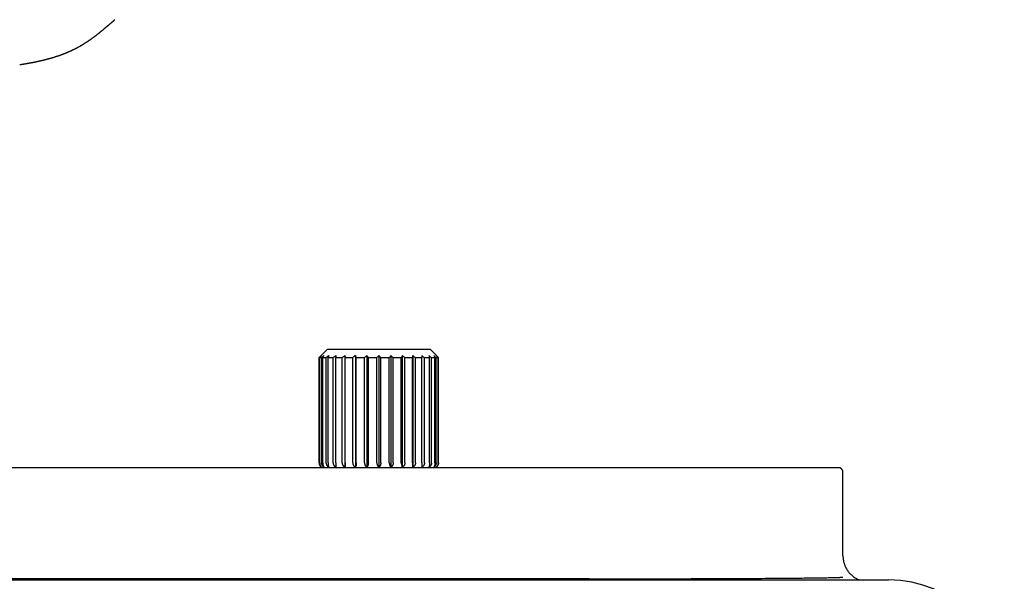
# Model space of a CAD drawing. Header units: millimetres. Extents: x 8 to 947, y 12 to 569.
# Tile 12 of 25: x 498 to 671, y 361 to 460. Entities that reach past the tile are written whole.
import ezdxf

# ---------------------------------------------------------------- set-up
doc = ezdxf.new("R2010")
doc.units = ezdxf.units.MM

msp = doc.modelspace()

# ---------------------------------------------------------------- linework, layer by layer
at = {"color": 7, "linetype": 'Continuous', "lineweight": 30}
for p, q in [((514.4, 459.54), (514.39, 459.54)), ((552.1, 402.06), (550.6, 400.56)), ((552.1, 402.06), (570.06, 402.06)), ((555.13, 400.91), (555.13, 381.3)), ((556.96, 400.91), (556.96, 381.3)), ((558.97, 400.91), (558.97, 381.3)), ((561.08, 400.91), (561.08, 381.3)), ((563.19, 400.91), (563.19, 381.3)), ((565.2, 400.91), (565.2, 381.3)), ((567.03, 400.91), (567.03, 381.3)), ((571.56, 400.56), (570.06, 402.06)), ((550.6, 400.56), (550.6, 382.06)), ((550.6, 400.56), (550.63, 400.56)), ((550.63, 382.06), (550.63, 400.56)), ((550.7, 400.56), (551.01, 400.56)), ((550.7, 382.06), (550.7, 400.56)), ((551.01, 382.06), (551.01, 400.56)), ((551.23, 400.56), (551.84, 400.56)), ((551.23, 382.06), (551.23, 400.56)), ((551.84, 382.05), (551.84, 400.56)), ((552.18, 400.56), (553.07, 400.56)), ((552.18, 382.06), (552.18, 400.56)), ((553.07, 382.06), (553.07, 400.56)), ((553.53, 400.56), (554.65, 400.56)), ((553.53, 382.06), (553.53, 400.56)), ((554.65, 382.06), (554.65, 400.56)), ((555.2, 400.56), (556.51, 400.56)), ((555.2, 382.06), (555.2, 400.56)), ((556.51, 382.06), (556.51, 400.56)), ((557.13, 400.56), (558.57, 400.56)), ((557.13, 382.06), (557.13, 400.56)), ((558.57, 382.06), (558.57, 400.56)), ((559.24, 382.06), (559.24, 400.56)), ((559.24, 400.56), (560.74, 400.56)), ((560.74, 382.06), (560.74, 400.56)), ((561.42, 382.06), (561.42, 400.56)), ((561.42, 400.56), (562.92, 400.56)), ((562.92, 382.06), (562.92, 400.56)), ((563.59, 400.56), (565.02, 400.56)), ((563.59, 382.06), (563.59, 400.56)), ((565.02, 382.06), (565.02, 400.56)), ((565.65, 400.56), (566.96, 400.56)), ((565.65, 382.06), (565.65, 400.56)), ((566.96, 382.06), (566.96, 400.56)), ((567.51, 400.56), (568.63, 400.56)), ((567.51, 382.06), (567.51, 400.56)), ((568.63, 382.06), (568.63, 400.56)), ((569.09, 400.56), (569.98, 400.56)), ((569.09, 382.06), (569.09, 400.56)), ((569.98, 382.06), (569.98, 400.56)), ((570.32, 400.56), (570.93, 400.56)), ((570.32, 382.05), (570.32, 400.56)), ((570.93, 382.06), (570.93, 400.56)), ((571.15, 400.56), (571.46, 400.56)), ((571.15, 382.06), (571.15, 400.56)), ((571.46, 382.06), (571.46, 400.56)), ((571.53, 400.56), (571.56, 400.56)), ((571.53, 382.06), (571.53, 400.56)), ((571.56, 382.06), (571.56, 400.56)), ((329.3, 381.24), (641.7, 381.24)), ((642.5, 365.74), (642.5, 380.44)), ((320.5, 361.54), (650.5, 361.54)), ((597.97, 361.74), (373.03, 361.74))]:
    msp.add_line(p, q, dxfattribs=at)
at = {"color": 7, "linetype": 'Continuous', "lineweight": 30, "flags": 128}
msp.add_lwpolyline([(514.75, 459.87), (514.75, 459.87), (514.73, 459.84)], dxfattribs=at)
at = {"color": 7, "linetype": 'Continuous', "lineweight": 30}
for centre, radius, start, end in [((551.6, 382.06), 1, 180, 235.7592), ((570.56, 382.06), 1, 304.3411, 0), ((650.5, 341.24), 20.3, 0, 90)]:
    msp.add_arc(centre, radius, start, end, dxfattribs=at)
for points, knots in [([(498.08, 451.99), (498.09, 451.99), (498.12, 451.99), (498.16, 452), (498.2, 452.01), (498.24, 452.01), (498.26, 452.02), (498.29, 452.02), (498.32, 452.02), (498.35, 452.03), (498.39, 452.03), (498.43, 452.04), (498.48, 452.05), (498.52, 452.06), (498.57, 452.06), (498.62, 452.07), (498.65, 452.08), (498.68, 452.08), (498.71, 452.09), (498.74, 452.09), (498.78, 452.1), (498.82, 452.1), (498.86, 452.11), (498.91, 452.12), (498.96, 452.13), (499.01, 452.14), (499.05, 452.14), (499.08, 452.15), (499.11, 452.15), (499.14, 452.16), (499.18, 452.17), (499.22, 452.17), (499.27, 452.18), (499.32, 452.19), (499.37, 452.2), (499.41, 452.21), (499.45, 452.21), (499.47, 452.22), (499.49, 452.22), (499.51, 452.22), (499.54, 452.23), (499.56, 452.23), (499.6, 452.24), (499.64, 452.25), (499.68, 452.25), (499.71, 452.26), (499.75, 452.27), (499.8, 452.28), (499.85, 452.28), (499.89, 452.29), (499.93, 452.3), (499.97, 452.31), (500, 452.31), (500.05, 452.32), (500.1, 452.33), (500.14, 452.34), (500.2, 452.35), (500.26, 452.36), (500.32, 452.37), (500.37, 452.38), (500.4, 452.39), (500.45, 452.4), (500.5, 452.41), (500.55, 452.42), (500.6, 452.43), (500.66, 452.44), (500.71, 452.45), (500.76, 452.46), (500.81, 452.47), (500.84, 452.48), (500.87, 452.48), (500.89, 452.49), (500.91, 452.49), (500.93, 452.5), (500.94, 452.5), (500.97, 452.5), (501, 452.51), (501.04, 452.52), (501.08, 452.53), (501.13, 452.54), (501.18, 452.55), (501.24, 452.56), (501.28, 452.57), (501.32, 452.58), (501.36, 452.59), (501.39, 452.6), (501.43, 452.6), (501.47, 452.61), (501.55, 452.63), (501.65, 452.65), (501.76, 452.68), (501.84, 452.7), (501.9, 452.71), (501.95, 452.72), (502.01, 452.73), (502.06, 452.75), (502.11, 452.76), (502.16, 452.77), (502.2, 452.78), (502.23, 452.79), (502.27, 452.8), (502.31, 452.81), (502.34, 452.82), (502.38, 452.82), (502.4, 452.83), (502.42, 452.84), (502.44, 452.84), (502.45, 452.84), (502.48, 452.85), (502.51, 452.86), (502.56, 452.87), (502.61, 452.88), (502.67, 452.9), (502.72, 452.91), (502.77, 452.92), (502.82, 452.94), (502.86, 452.95), (502.9, 452.96), (502.94, 452.97), (502.97, 452.98), (503, 452.98), (503.02, 452.99), (503.06, 453), (503.11, 453.01), (503.19, 453.03), (503.26, 453.05), (503.31, 453.07), (503.35, 453.08), (503.4, 453.09), (503.44, 453.1), (503.48, 453.12), (503.51, 453.12), (503.54, 453.13), (503.56, 453.14), (503.58, 453.14), (503.61, 453.15), (503.64, 453.16), (503.68, 453.17), (503.72, 453.19), (503.77, 453.2), (503.81, 453.21), (503.86, 453.22), (503.92, 453.24), (503.98, 453.26), (504.04, 453.28), (504.09, 453.3), (504.12, 453.31), (504.15, 453.31), (504.16, 453.32), (504.18, 453.32), (504.2, 453.33), (504.23, 453.34), (504.27, 453.35), (504.31, 453.37), (504.35, 453.38), (504.39, 453.39), (504.43, 453.4), (504.47, 453.41), (504.51, 453.43), (504.57, 453.45), (504.63, 453.47), (504.7, 453.49), (504.76, 453.51), (504.83, 453.53), (504.89, 453.56), (504.97, 453.58), (505.05, 453.61), (505.13, 453.64), (505.22, 453.67), (505.3, 453.7), (505.36, 453.72), (505.4, 453.73), (505.43, 453.74), (505.45, 453.75), (505.47, 453.76), (505.5, 453.77), (505.52, 453.78), (505.56, 453.8), (505.61, 453.81), (505.68, 453.84), (505.75, 453.87), (505.83, 453.9), (505.9, 453.93), (505.97, 453.95), (506.03, 453.97), (506.08, 454), (506.14, 454.02), (506.19, 454.04), (506.25, 454.06), (506.31, 454.09), (506.38, 454.12), (506.45, 454.15), (506.53, 454.18), (506.62, 454.22), (506.71, 454.26), (506.79, 454.29), (506.85, 454.32), (506.89, 454.34), (506.92, 454.35), (506.94, 454.36), (506.96, 454.37), (506.98, 454.38), (507.01, 454.39), (507.05, 454.41), (507.1, 454.43), (507.17, 454.47), (507.25, 454.51), (507.36, 454.56), (507.45, 454.6), (507.52, 454.64), (507.58, 454.66), (507.63, 454.69), (507.68, 454.72), (507.73, 454.74), (507.77, 454.76), (507.79, 454.77), (507.82, 454.78), (507.83, 454.79), (507.85, 454.8), (507.87, 454.81), (507.9, 454.83), (507.94, 454.85), (508, 454.88), (508.05, 454.91), (508.12, 454.94), (508.2, 454.99), (508.29, 455.03), (508.36, 455.07), (508.43, 455.11), (508.48, 455.14), (508.54, 455.17), (508.59, 455.2), (508.64, 455.23), (508.69, 455.25), (508.73, 455.28), (508.77, 455.3), (508.79, 455.31), (508.81, 455.32), (508.83, 455.33), (508.86, 455.35), (508.89, 455.37), (508.94, 455.4), (508.99, 455.43), (509.05, 455.46), (509.11, 455.5), (509.17, 455.54), (509.23, 455.57), (509.3, 455.61), (509.38, 455.67), (509.48, 455.73), (509.58, 455.79), (509.68, 455.86), (509.77, 455.92), (509.84, 455.96), (509.89, 455.99), (509.92, 456.01), (509.95, 456.03), (509.97, 456.04), (509.99, 456.06), (510.01, 456.07), (510.04, 456.09), (510.08, 456.12), (510.13, 456.15), (510.2, 456.2), (510.28, 456.25), (510.38, 456.32), (510.49, 456.4), (510.6, 456.47), (510.71, 456.55), (510.81, 456.63), (510.91, 456.7), (510.99, 456.76), (511.06, 456.81), (511.12, 456.85), (511.17, 456.89), (511.21, 456.92), (511.24, 456.94), (511.26, 456.96), (511.29, 456.98), (511.33, 457.01), (511.37, 457.04), (511.42, 457.08), (511.48, 457.13), (511.55, 457.18), (511.64, 457.26), (511.74, 457.33), (511.82, 457.39), (511.89, 457.45), (511.94, 457.49), (512, 457.53), (512.05, 457.57), (512.09, 457.61), (512.13, 457.64), (512.17, 457.67), (512.23, 457.72), (512.29, 457.77), (512.37, 457.83), (512.44, 457.89), (512.51, 457.95), (512.59, 458.01), (512.66, 458.07), (512.72, 458.12), (512.78, 458.17), (512.84, 458.22), (512.89, 458.26), (512.93, 458.3), (512.97, 458.34), (513.02, 458.37), (513.06, 458.41), (513.11, 458.45), (513.14, 458.48), (513.18, 458.51), (513.21, 458.54), (513.24, 458.56), (513.26, 458.58), (513.29, 458.6), (513.31, 458.62), (513.34, 458.65), (513.38, 458.68), (513.42, 458.71), (513.46, 458.75), (513.51, 458.79), (513.56, 458.83), (513.62, 458.88), (513.66, 458.92), (513.71, 458.95), (513.74, 458.98), (513.77, 459.01), (513.8, 459.03), (513.83, 459.06), (513.87, 459.1), (513.92, 459.14), (513.98, 459.19), (514.04, 459.24), (514.1, 459.29), (514.15, 459.33), (514.19, 459.37), (514.23, 459.4), (514.27, 459.43), (514.3, 459.46), (514.34, 459.49), (514.37, 459.51), (514.39, 459.53), (514.39, 459.54)], [0, 0, 0, 0, 0.0022692, 0.0054669, 0.0082832, 0.0104217, 0.0120586, 0.0134086, 0.015081, 0.0171129, 0.0197018, 0.0224558, 0.0253714, 0.0284487, 0.0316566, 0.0344749, 0.0367183, 0.038387, 0.0399444, 0.0420118, 0.0445699, 0.0472802, 0.0500194, 0.0527873, 0.0560865, 0.0592573, 0.0618426, 0.0638168, 0.0652097, 0.0671493, 0.0696735, 0.0725323, 0.075296, 0.0787598, 0.0820477, 0.0851262, 0.0868479, 0.0883584, 0.0896577, 0.0907523, 0.0920895, 0.0939416, 0.0961595, 0.0986684, 0.1010522, 0.1032911, 0.1053851, 0.1087643, 0.1116913, 0.1143358, 0.1167604, 0.1189791, 0.1212562, 0.1240167, 0.1269949, 0.1298192, 0.1324878, 0.1372897, 0.1416629, 0.1437498, 0.1458933, 0.1484804, 0.1515295, 0.1549568, 0.1583412, 0.1616242, 0.1647433, 0.1677652, 0.1706826, 0.1732738, 0.1746827, 0.1759218, 0.1769913, 0.1778911, 0.1789107, 0.1803979, 0.1823532, 0.1847458, 0.1871455, 0.1894144, 0.1934904, 0.1970622, 0.199658, 0.2020356, 0.2042065, 0.2061849, 0.208409, 0.2110872, 0.214009, 0.221878, 0.2294631, 0.2331847, 0.2367955, 0.2401772, 0.2433417, 0.2464366, 0.2494714, 0.2527737, 0.2546346, 0.2566443, 0.2588027, 0.2611098, 0.2635478, 0.265683, 0.2672483, 0.268379, 0.2691496, 0.2700051, 0.271019, 0.2732239, 0.275934, 0.2791327, 0.2827032, 0.2866224, 0.2889694, 0.2914256, 0.293991, 0.2966563, 0.2990584, 0.300979, 0.3024651, 0.3037423, 0.3051364, 0.3089362, 0.3133965, 0.3184511, 0.3207919, 0.3232399, 0.3257953, 0.3284256, 0.330763, 0.332672, 0.3341981, 0.3353414, 0.3364806, 0.3380792, 0.3401188, 0.342523, 0.344944, 0.3473385, 0.3497068, 0.3520488, 0.3560839, 0.3600386, 0.3637358, 0.3667563, 0.3682995, 0.3695684, 0.3705632, 0.3714141, 0.3726823, 0.3744569, 0.376725, 0.379179, 0.3815351, 0.3837933, 0.3859538, 0.3880165, 0.3899814, 0.3938497, 0.3976533, 0.4014266, 0.4052557, 0.4086349, 0.4123406, 0.4165307, 0.421195, 0.4259585, 0.4311175, 0.4366719, 0.4392766, 0.4414846, 0.4432839, 0.4446745, 0.4456612, 0.4468056, 0.4484933, 0.450724, 0.4534967, 0.456428, 0.4617548, 0.4665105, 0.4703828, 0.473863, 0.4772264, 0.4804915, 0.4836494, 0.4866387, 0.4896211, 0.493021, 0.4970512, 0.5014352, 0.5060746, 0.5109694, 0.5161198, 0.5214372, 0.5240504, 0.526271, 0.528099, 0.5295343, 0.530577, 0.5314854, 0.5331279, 0.5354165, 0.5381422, 0.540844, 0.5471135, 0.5531595, 0.5594606, 0.5623251, 0.5652915, 0.5683599, 0.5715303, 0.5746633, 0.5764176, 0.5779113, 0.5791443, 0.5801165, 0.580862, 0.5818854, 0.5837018, 0.5861604, 0.5892607, 0.5925636, 0.5957013, 0.6013832, 0.6064262, 0.6104557, 0.613956, 0.6171441, 0.6203575, 0.6236, 0.6261684, 0.6287549, 0.6313544, 0.6335564, 0.6351012, 0.63587, 0.6369241, 0.6383547, 0.6404517, 0.6430416, 0.646125, 0.6496444, 0.6531342, 0.6564931, 0.6597208, 0.6628173, 0.6688788, 0.6743616, 0.6792643, 0.6860763, 0.692824, 0.6954579, 0.6980806, 0.7003433, 0.7019843, 0.7027981, 0.7037784, 0.7051845, 0.7070168, 0.7092758, 0.711962, 0.715076, 0.721183, 0.7270577, 0.7326946, 0.7398699, 0.7466153, 0.7529291, 0.7588098, 0.7634464, 0.7675857, 0.7711712, 0.7742016, 0.7766759, 0.7785932, 0.779756, 0.7813803, 0.7837083, 0.7863945, 0.7893205, 0.7924867, 0.7976873, 0.8033796, 0.8093587, 0.8156043, 0.8189827, 0.8224348, 0.8259608, 0.8292628, 0.831981, 0.834114, 0.8367217, 0.8402184, 0.8448456, 0.8497401, 0.8546219, 0.8594912, 0.8643354, 0.8692886, 0.873707, 0.8776046, 0.8813325, 0.8851205, 0.8879072, 0.8908085, 0.893973, 0.8975912, 0.9000985, 0.9027861, 0.9056335, 0.9080941, 0.909924, 0.9114189, 0.9129895, 0.9149583, 0.9173254, 0.9200663, 0.9229488, 0.9259158, 0.9298056, 0.9338321, 0.9379482, 0.9416272, 0.9447218, 0.9472485, 0.9496153, 0.951882, 0.9540754, 0.9575529, 0.961545, 0.9658651, 0.9703754, 0.9750056, 0.9794572, 0.9836338, 0.9872873, 0.9893994, 0.9920682, 0.9952605, 0.9983146, 1, 1, 1, 1]), ([(514.4, 459.54), (514.42, 459.56), (514.45, 459.58), (514.49, 459.61), (514.52, 459.64), (514.54, 459.66), (514.56, 459.68), (514.58, 459.7), (514.6, 459.72), (514.63, 459.74), (514.65, 459.77), (514.68, 459.79), (514.7, 459.82), (514.72, 459.83), (514.73, 459.84)], [0, 0, 0, 0, 0.144888, 0.264793, 0.359673, 0.429614, 0.477066, 0.52482, 0.5792, 0.641146, 0.71298, 0.796155, 0.891618, 1, 1, 1, 1]), ([(551.01, 400.91), (550.94, 400.85), (550.81, 400.73), (550.68, 400.61), (550.63, 400.56)], [0, 0, 0, 0, 0.559494, 1, 1, 1, 1]), ([(551.01, 400.91), (550.95, 400.85), (550.85, 400.73), (550.75, 400.61), (550.7, 400.56)], [0, 0, 0, 0, 0.559494, 1, 1, 1, 1]), ([(551.45, 400.91), (551.37, 400.85), (551.22, 400.73), (551.08, 400.61), (551.01, 400.56)], [0, 0, 0, 0, 0.559494, 1, 1, 1, 1]), ([(551.45, 400.91), (551.41, 400.85), (551.33, 400.73), (551.26, 400.61), (551.23, 400.56)], [0, 0, 0, 0, 0.559494, 1, 1, 1, 1]), ([(552.31, 400.91), (552.22, 400.85), (552.06, 400.73), (551.91, 400.61), (551.84, 400.56)], [0, 0, 0, 0, 0.559494, 1, 1, 1, 1]), ([(552.31, 400.91), (552.29, 400.85), (552.24, 400.73), (552.2, 400.61), (552.18, 400.56)], [0, 0, 0, 0, 0.559494, 1, 1, 1, 1]), ([(553.55, 400.91), (553.46, 400.85), (553.3, 400.73), (553.14, 400.61), (553.07, 400.56)], [0, 0, 0, 0, 0.559494, 1, 1, 1, 1]), ([(553.55, 400.91), (553.55, 400.85), (553.54, 400.73), (553.53, 400.61), (553.53, 400.56)], [0, 0, 0, 0, 0.559494, 1, 1, 1, 1]), ([(555.13, 400.91), (555.04, 400.85), (554.88, 400.73), (554.72, 400.61), (554.65, 400.56)], [0, 0, 0, 0, 0.5594943, 1, 1, 1, 1]), ([(555.13, 400.91), (555.14, 400.85), (555.17, 400.73), (555.19, 400.61), (555.2, 400.56)], [0, 0, 0, 0, 0.5594943, 1, 1, 1, 1]), ([(556.96, 400.91), (556.88, 400.85), (556.72, 400.73), (556.57, 400.61), (556.51, 400.56)], [0, 0, 0, 0, 0.559494, 1, 1, 1, 1]), ([(556.96, 400.91), (556.99, 400.85), (557.05, 400.73), (557.11, 400.61), (557.13, 400.56)], [0, 0, 0, 0, 0.559494, 1, 1, 1, 1]), ([(558.97, 400.91), (558.9, 400.85), (558.76, 400.73), (558.63, 400.61), (558.57, 400.56)], [0, 0, 0, 0, 0.559494, 1, 1, 1, 1]), ([(558.97, 400.91), (559.02, 400.85), (559.11, 400.73), (559.2, 400.61), (559.24, 400.56)], [0, 0, 0, 0, 0.559494, 1, 1, 1, 1]), ([(561.08, 400.91), (561.01, 400.85), (560.9, 400.73), (560.79, 400.61), (560.74, 400.56)], [0, 0, 0, 0, 0.559494, 1, 1, 1, 1]), ([(561.08, 400.91), (561.14, 400.85), (561.26, 400.73), (561.37, 400.61), (561.42, 400.56)], [0, 0, 0, 0, 0.559494, 1, 1, 1, 1]), ([(563.19, 400.91), (563.14, 400.85), (563.05, 400.73), (562.96, 400.61), (562.92, 400.56)], [0, 0, 0, 0, 0.559494, 1, 1, 1, 1]), ([(563.19, 400.91), (563.26, 400.85), (563.4, 400.73), (563.53, 400.61), (563.59, 400.56)], [0, 0, 0, 0, 0.559494, 1, 1, 1, 1]), ([(565.2, 400.91), (565.17, 400.85), (565.11, 400.73), (565.05, 400.61), (565.02, 400.56)], [0, 0, 0, 0, 0.559494, 1, 1, 1, 1]), ([(565.2, 400.91), (565.28, 400.85), (565.44, 400.73), (565.59, 400.61), (565.65, 400.56)], [0, 0, 0, 0, 0.559494, 1, 1, 1, 1]), ([(567.03, 400.91), (567.02, 400.85), (566.99, 400.73), (566.97, 400.61), (566.96, 400.56)], [0, 0, 0, 0, 0.559494, 1, 1, 1, 1]), ([(567.03, 400.91), (567.12, 400.85), (567.28, 400.73), (567.44, 400.61), (567.51, 400.56)], [0, 0, 0, 0, 0.5594943, 1, 1, 1, 1]), ([(568.61, 400.91), (568.7, 400.85), (568.86, 400.73), (569.02, 400.61), (569.09, 400.56)], [0, 0, 0, 0, 0.559494, 1, 1, 1, 1]), ([(568.61, 400.91), (568.61, 400.85), (568.62, 400.73), (568.63, 400.61), (568.63, 400.56)], [0, 0, 0, 0, 0.559494, 1, 1, 1, 1]), ([(569.85, 400.91), (569.94, 400.85), (570.1, 400.73), (570.25, 400.61), (570.32, 400.56)], [0, 0, 0, 0, 0.559494, 1, 1, 1, 1]), ([(569.85, 400.91), (569.87, 400.85), (569.92, 400.73), (569.96, 400.61), (569.98, 400.56)], [0, 0, 0, 0, 0.559494, 1, 1, 1, 1]), ([(570.71, 400.91), (570.79, 400.85), (570.94, 400.73), (571.08, 400.61), (571.15, 400.56)], [0, 0, 0, 0, 0.559494, 1, 1, 1, 1]), ([(570.71, 400.91), (570.75, 400.85), (570.83, 400.73), (570.9, 400.61), (570.93, 400.56)], [0, 0, 0, 0, 0.559494, 1, 1, 1, 1]), ([(571.15, 400.91), (571.22, 400.85), (571.35, 400.73), (571.47, 400.61), (571.53, 400.56)], [0, 0, 0, 0, 0.559494, 1, 1, 1, 1]), ([(571.15, 400.91), (571.21, 400.85), (571.31, 400.73), (571.41, 400.61), (571.46, 400.56)], [0, 0, 0, 0, 0.559494, 1, 1, 1, 1]), ([(550.63, 382.06), (550.63, 382.04), (550.63, 381.98), (550.64, 381.91), (550.65, 381.84), (550.67, 381.79), (550.68, 381.75), (550.7, 381.7), (550.72, 381.66), (550.74, 381.62), (550.77, 381.57), (550.79, 381.53), (550.83, 381.48), (550.87, 381.43), (550.93, 381.36), (550.98, 381.32), (551.01, 381.3)], [0, 0, 0, 0, 0.081735, 0.163013, 0.244719, 0.294328, 0.344588, 0.395676, 0.447759, 0.500995, 0.560692, 0.622016, 0.685196, 0.750439, 0.872759, 1, 1, 1, 1]), ([(550.7, 382.06), (550.7, 382.03), (550.7, 381.95), (550.72, 381.85), (550.74, 381.74), (550.78, 381.64), (550.82, 381.55), (550.88, 381.46), (550.94, 381.37), (550.98, 381.33), (551.01, 381.3)], [0, 0, 0, 0, 0.1129678, 0.2275006, 0.3446772, 0.4654777, 0.5907583, 0.7212388, 0.8575018, 1, 1, 1, 1]), ([(551.01, 382.06), (551.01, 382.04), (551.02, 381.98), (551.03, 381.91), (551.04, 381.84), (551.06, 381.79), (551.08, 381.75), (551.09, 381.7), (551.12, 381.66), (551.14, 381.62), (551.17, 381.57), (551.2, 381.53), (551.24, 381.48), (551.29, 381.43), (551.36, 381.36), (551.42, 381.32), (551.45, 381.3)], [0, 0, 0, 0, 0.0817354, 0.1630126, 0.2447191, 0.2943277, 0.3445883, 0.3956765, 0.4477594, 0.5009948, 0.5606916, 0.6220163, 0.6851962, 0.7504391, 0.8727591, 1, 1, 1, 1]), ([(551.23, 382.06), (551.23, 382.03), (551.23, 381.97), (551.24, 381.89), (551.25, 381.8), (551.26, 381.72), (551.28, 381.64), (551.3, 381.57), (551.33, 381.51), (551.35, 381.46), (551.36, 381.44)], [0, 0, 0, 0, 0.124215, 0.247627, 0.371975, 0.498962, 0.62081, 0.744208, 0.870259, 1, 1, 1, 1]), ([(551.84, 382.05), (551.84, 382.02), (551.84, 381.97), (551.85, 381.9), (551.87, 381.83), (551.89, 381.77), (551.91, 381.71), (551.94, 381.66), (551.97, 381.61), (552.01, 381.56), (552.04, 381.52), (552.08, 381.47), (552.14, 381.42), (552.21, 381.36), (552.28, 381.32), (552.31, 381.29)], [0, 0, 0, 0, 0.081885, 0.163203, 0.244842, 0.306827, 0.369847, 0.434244, 0.500338, 0.560069, 0.621427, 0.684648, 0.749945, 0.872354, 1, 1, 1, 1]), ([(552.18, 382.06), (552.18, 382.03), (552.18, 381.98), (552.19, 381.9), (552.19, 381.83), (552.2, 381.75), (552.21, 381.68), (552.22, 381.62), (552.23, 381.55), (552.24, 381.5), (552.26, 381.43), (552.28, 381.36), (552.3, 381.32), (552.31, 381.29)], [0, 0, 0, 0, 0.0832684, 0.1663883, 0.2503151, 0.3331775, 0.4164348, 0.5008214, 0.5804317, 0.6609155, 0.7427132, 0.8687545, 1, 1, 1, 1]), ([(553.07, 382.06), (553.07, 382.04), (553.07, 381.98), (553.08, 381.91), (553.1, 381.84), (553.12, 381.79), (553.14, 381.75), (553.16, 381.7), (553.18, 381.66), (553.21, 381.62), (553.24, 381.57), (553.28, 381.53), (553.32, 381.48), (553.38, 381.43), (553.45, 381.36), (553.52, 381.32), (553.55, 381.3)], [0, 0, 0, 0, 0.081735, 0.163013, 0.244719, 0.294328, 0.344588, 0.395676, 0.447759, 0.500995, 0.560692, 0.622016, 0.685196, 0.750439, 0.872759, 1, 1, 1, 1]), ([(553.53, 382.06), (553.53, 382.03), (553.53, 381.95), (553.53, 381.85), (553.53, 381.74), (553.53, 381.64), (553.54, 381.55), (553.54, 381.46), (553.55, 381.37), (553.55, 381.33), (553.55, 381.3)], [0, 0, 0, 0, 0.112968, 0.227501, 0.344677, 0.465478, 0.590758, 0.721239, 0.857502, 1, 1, 1, 1]), ([(554.65, 382.06), (554.65, 382.04), (554.65, 381.98), (554.66, 381.91), (554.68, 381.84), (554.7, 381.79), (554.71, 381.75), (554.74, 381.7), (554.76, 381.66), (554.79, 381.62), (554.82, 381.57), (554.86, 381.53), (554.9, 381.48), (554.95, 381.43), (555.03, 381.36), (555.09, 381.32), (555.13, 381.3)], [0, 0, 0, 0, 0.0817354, 0.1630126, 0.2447191, 0.2943277, 0.3445883, 0.3956765, 0.4477594, 0.5009948, 0.5606916, 0.6220163, 0.6851962, 0.7504391, 0.8727591, 1, 1, 1, 1]), ([(555.2, 382.06), (555.2, 382.03), (555.2, 381.95), (555.2, 381.85), (555.19, 381.74), (555.18, 381.64), (555.17, 381.55), (555.16, 381.46), (555.14, 381.37), (555.13, 381.33), (555.13, 381.3)], [0, 0, 0, 0, 0.112968, 0.227501, 0.344677, 0.465478, 0.590758, 0.721239, 0.857502, 1, 1, 1, 1]), ([(556.51, 382.06), (556.51, 382.04), (556.51, 381.98), (556.52, 381.91), (556.54, 381.84), (556.55, 381.79), (556.57, 381.75), (556.59, 381.7), (556.61, 381.66), (556.64, 381.62), (556.67, 381.57), (556.7, 381.53), (556.74, 381.48), (556.8, 381.43), (556.87, 381.36), (556.93, 381.32), (556.96, 381.3)], [0, 0, 0, 0, 0.081735, 0.163013, 0.244719, 0.294328, 0.344588, 0.395676, 0.447759, 0.500995, 0.560692, 0.622016, 0.685196, 0.750439, 0.872759, 1, 1, 1, 1]), ([(557.13, 382.06), (557.13, 382.03), (557.13, 381.95), (557.12, 381.85), (557.11, 381.74), (557.09, 381.64), (557.07, 381.55), (557.04, 381.46), (557, 381.37), (556.97, 381.33), (556.96, 381.3)], [0, 0, 0, 0, 0.112968, 0.227501, 0.344677, 0.465478, 0.590758, 0.721239, 0.857502, 1, 1, 1, 1]), ([(558.57, 382.06), (558.57, 382.04), (558.57, 381.98), (558.58, 381.91), (558.59, 381.84), (558.61, 381.79), (558.62, 381.75), (558.64, 381.7), (558.66, 381.66), (558.69, 381.62), (558.71, 381.57), (558.74, 381.53), (558.78, 381.48), (558.83, 381.43), (558.89, 381.36), (558.95, 381.32), (558.97, 381.3)], [0, 0, 0, 0, 0.081735, 0.163013, 0.244719, 0.294328, 0.344588, 0.395676, 0.447759, 0.500995, 0.560692, 0.622016, 0.685196, 0.750439, 0.872759, 1, 1, 1, 1]), ([(559.24, 382.06), (559.24, 382.03), (559.24, 381.95), (559.22, 381.85), (559.2, 381.74), (559.17, 381.64), (559.13, 381.55), (559.09, 381.46), (559.03, 381.37), (558.99, 381.33), (558.97, 381.3)], [0, 0, 0, 0, 0.112968, 0.227501, 0.344677, 0.465478, 0.590758, 0.721239, 0.857502, 1, 1, 1, 1]), ([(560.74, 382.06), (560.74, 382.04), (560.74, 381.98), (560.75, 381.91), (560.76, 381.84), (560.77, 381.79), (560.78, 381.75), (560.8, 381.7), (560.82, 381.66), (560.84, 381.62), (560.86, 381.57), (560.89, 381.53), (560.91, 381.48), (560.95, 381.43), (561.01, 381.36), (561.06, 381.32), (561.08, 381.3)], [0, 0, 0, 0, 0.081735, 0.163013, 0.244719, 0.294328, 0.344588, 0.395676, 0.447759, 0.500995, 0.560692, 0.622016, 0.685196, 0.750439, 0.872759, 1, 1, 1, 1]), ([(561.42, 382.06), (561.42, 382.03), (561.42, 381.95), (561.4, 381.85), (561.38, 381.74), (561.34, 381.64), (561.29, 381.55), (561.23, 381.46), (561.16, 381.37), (561.11, 381.33), (561.08, 381.3)], [0, 0, 0, 0, 0.112968, 0.227501, 0.344677, 0.465478, 0.590758, 0.721239, 0.857502, 1, 1, 1, 1]), ([(562.92, 382.06), (562.92, 382.04), (562.92, 381.98), (562.93, 381.91), (562.94, 381.84), (562.95, 381.79), (562.96, 381.75), (562.97, 381.7), (562.98, 381.66), (563, 381.62), (563.02, 381.57), (563.04, 381.53), (563.06, 381.48), (563.09, 381.43), (563.13, 381.36), (563.17, 381.32), (563.19, 381.3)], [0, 0, 0, 0, 0.081735, 0.163013, 0.244719, 0.294328, 0.344588, 0.395676, 0.447759, 0.500995, 0.560692, 0.622016, 0.685196, 0.750439, 0.872759, 1, 1, 1, 1]), ([(563.59, 382.06), (563.59, 382.03), (563.59, 381.95), (563.57, 381.85), (563.54, 381.74), (563.49, 381.64), (563.43, 381.55), (563.36, 381.46), (563.28, 381.37), (563.22, 381.33), (563.19, 381.3)], [0, 0, 0, 0, 0.112968, 0.227501, 0.344677, 0.465478, 0.590758, 0.721239, 0.857502, 1, 1, 1, 1]), ([(565.02, 382.06), (565.02, 382.04), (565.02, 381.98), (565.03, 381.91), (565.04, 381.84), (565.04, 381.79), (565.05, 381.75), (565.06, 381.7), (565.07, 381.66), (565.08, 381.62), (565.09, 381.57), (565.1, 381.53), (565.12, 381.48), (565.14, 381.43), (565.16, 381.36), (565.19, 381.32), (565.2, 381.3)], [0, 0, 0, 0, 0.081735, 0.163013, 0.244719, 0.294328, 0.344588, 0.395676, 0.447759, 0.500995, 0.560692, 0.622016, 0.685196, 0.750439, 0.872759, 1, 1, 1, 1]), ([(565.65, 382.06), (565.65, 382.03), (565.65, 381.95), (565.63, 381.85), (565.59, 381.74), (565.54, 381.64), (565.47, 381.55), (565.39, 381.46), (565.3, 381.37), (565.23, 381.33), (565.2, 381.3)], [0, 0, 0, 0, 0.1129678, 0.2275006, 0.3446772, 0.4654777, 0.5907583, 0.7212388, 0.8575018, 1, 1, 1, 1]), ([(566.96, 382.06), (566.96, 382.04), (566.96, 381.98), (566.96, 381.91), (566.96, 381.84), (566.96, 381.79), (566.97, 381.75), (566.97, 381.7), (566.97, 381.66), (566.98, 381.62), (566.98, 381.57), (566.99, 381.53), (567, 381.48), (567, 381.43), (567.02, 381.36), (567.03, 381.32), (567.03, 381.3)], [0, 0, 0, 0, 0.081735, 0.163013, 0.244719, 0.294328, 0.344588, 0.395676, 0.447759, 0.500995, 0.560692, 0.622016, 0.685196, 0.750439, 0.872759, 1, 1, 1, 1]), ([(567.51, 382.06), (567.51, 382.03), (567.51, 381.95), (567.48, 381.85), (567.45, 381.74), (567.39, 381.64), (567.32, 381.55), (567.24, 381.46), (567.14, 381.37), (567.07, 381.33), (567.03, 381.3)], [0, 0, 0, 0, 0.112968, 0.227501, 0.344677, 0.465478, 0.590758, 0.721239, 0.857502, 1, 1, 1, 1]), ([(568.63, 382.06), (568.63, 382.04), (568.63, 381.98), (568.63, 381.91), (568.63, 381.84), (568.63, 381.79), (568.63, 381.75), (568.63, 381.7), (568.63, 381.66), (568.62, 381.62), (568.62, 381.57), (568.62, 381.53), (568.62, 381.48), (568.61, 381.43), (568.61, 381.36), (568.61, 381.32), (568.61, 381.3)], [0, 0, 0, 0, 0.081735, 0.163013, 0.244719, 0.294328, 0.344588, 0.395676, 0.447759, 0.500995, 0.560692, 0.622016, 0.685196, 0.750439, 0.872759, 1, 1, 1, 1]), ([(569.09, 382.06), (569.09, 382.03), (569.09, 381.95), (569.06, 381.85), (569.02, 381.74), (568.97, 381.64), (568.9, 381.55), (568.81, 381.46), (568.72, 381.37), (568.64, 381.33), (568.61, 381.3)], [0, 0, 0, 0, 0.1129678, 0.2275006, 0.3446772, 0.4654777, 0.5907583, 0.7212388, 0.8575018, 1, 1, 1, 1]), ([(569.98, 382.06), (569.98, 382.03), (569.98, 381.98), (569.97, 381.91), (569.97, 381.84), (569.96, 381.79), (569.96, 381.74), (569.95, 381.7), (569.95, 381.66), (569.94, 381.61), (569.93, 381.57), (569.92, 381.52), (569.91, 381.48), (569.9, 381.42), (569.88, 381.36), (569.86, 381.32), (569.85, 381.29)], [0, 0, 0, 0, 0.081485, 0.16261, 0.24426, 0.293878, 0.344179, 0.395335, 0.447512, 0.500866, 0.560553, 0.621891, 0.685099, 0.750376, 0.87271, 1, 1, 1, 1]), ([(570.32, 382.05), (570.32, 382.02), (570.32, 381.97), (570.31, 381.89), (570.29, 381.82), (570.26, 381.74), (570.22, 381.67), (570.19, 381.61), (570.14, 381.55), (570.09, 381.49), (570.03, 381.43), (569.95, 381.36), (569.88, 381.32), (569.85, 381.29)], [0, 0, 0, 0, 0.083432, 0.166471, 0.250071, 0.333002, 0.416159, 0.500304, 0.580046, 0.660601, 0.742442, 0.868564, 1, 1, 1, 1]), ([(571.15, 382.06), (571.14, 382.03), (571.14, 381.95), (571.12, 381.85), (571.08, 381.74), (571.04, 381.64), (570.97, 381.55), (570.9, 381.46), (570.81, 381.37), (570.74, 381.33), (570.71, 381.3)], [0, 0, 0, 0, 0.112968, 0.227501, 0.344677, 0.465478, 0.590758, 0.721239, 0.857502, 1, 1, 1, 1]), ([(570.93, 382.06), (570.93, 382.03), (570.93, 381.97), (570.92, 381.9), (570.92, 381.83), (570.91, 381.77), (570.89, 381.7), (570.87, 381.62), (570.84, 381.53), (570.81, 381.47), (570.8, 381.44)], [0, 0, 0, 0, 0.123181, 0.24626, 0.329132, 0.413217, 0.498989, 0.660345, 0.826481, 1, 1, 1, 1]), ([(571.46, 382.06), (571.46, 382.04), (571.46, 381.98), (571.45, 381.91), (571.44, 381.84), (571.43, 381.79), (571.41, 381.75), (571.4, 381.7), (571.39, 381.66), (571.37, 381.62), (571.35, 381.57), (571.32, 381.53), (571.3, 381.48), (571.26, 381.43), (571.21, 381.36), (571.17, 381.32), (571.15, 381.3)], [0, 0, 0, 0, 0.0817354, 0.1630126, 0.2447191, 0.2943277, 0.3445883, 0.3956765, 0.4477594, 0.5009948, 0.5606916, 0.6220163, 0.6851962, 0.7504391, 0.8727591, 1, 1, 1, 1]), ([(571.53, 382.06), (571.53, 382.03), (571.53, 381.95), (571.51, 381.85), (571.48, 381.74), (571.43, 381.64), (571.38, 381.55), (571.31, 381.46), (571.24, 381.37), (571.18, 381.33), (571.15, 381.3)], [0, 0, 0, 0, 0.1129678, 0.2275006, 0.3446772, 0.4654777, 0.5907583, 0.7212388, 0.8575018, 1, 1, 1, 1]), ([(551.36, 381.44), (551.37, 381.42), (551.39, 381.39), (551.41, 381.36), (551.42, 381.34)], [0, 0, 0, 0, 0.563905, 1, 1, 1, 1]), ([(551.42, 381.34), (551.42, 381.34), (551.43, 381.32), (551.44, 381.31), (551.45, 381.3)], [0, 0, 0, 0, 0.559962, 1, 1, 1, 1]), ([(570.74, 381.34), (570.74, 381.34), (570.73, 381.32), (570.72, 381.31), (570.71, 381.3)], [0, 0, 0, 0, 0.559962, 1, 1, 1, 1]), ([(570.8, 381.44), (570.79, 381.42), (570.77, 381.39), (570.75, 381.36), (570.74, 381.34)], [0, 0, 0, 0, 0.563902, 1, 1, 1, 1]), ([(642.5, 380.44), (642.5, 380.46), (642.5, 380.51), (642.48, 380.59), (642.47, 380.66), (642.45, 380.72), (642.42, 380.79), (642.38, 380.85), (642.34, 380.91), (642.31, 380.96), (642.27, 381), (642.23, 381.04), (642.19, 381.07), (642.15, 381.1), (642.11, 381.12), (642.06, 381.15), (642.02, 381.17), (641.97, 381.19), (641.93, 381.2), (641.9, 381.21), (641.89, 381.21), (641.87, 381.22), (641.86, 381.22), (641.84, 381.22), (641.81, 381.23), (641.78, 381.23), (641.74, 381.23), (641.71, 381.24), (641.7, 381.24)], [0, 0, 0, 0, 0.060777, 0.117965, 0.171613, 0.221732, 0.283082, 0.33825, 0.387608, 0.439948, 0.485433, 0.524833, 0.564591, 0.607128, 0.644539, 0.683567, 0.724038, 0.765098, 0.798843, 0.823482, 0.838707, 0.846433, 0.855246, 0.874044, 0.899334, 0.932224, 0.96676, 1, 1, 1, 1]), ([(642.5, 380.44), (642.5, 380.46), (642.5, 380.51), (642.49, 380.59), (642.47, 380.67), (642.44, 380.74), (642.41, 380.81), (642.37, 380.87), (642.35, 380.9), (642.35, 380.91)], [0, 0, 0, 0, 0.150345, 0.303196, 0.458754, 0.617206, 0.778733, 0.943503, 1, 1, 1, 1]), ([(642.95, 363.77), (643.05, 363.58), (643.25, 363.21), (643.64, 362.72), (644.09, 362.28), (644.61, 361.91), (645.05, 361.66), (645.33, 361.56), (645.41, 361.54)], [0, 0, 0, 0, 0.184545, 0.36909, 0.553634, 0.738179, 0.922724, 1, 1, 1, 1]), ([(597.97, 361.74), (598.17, 361.74), (599.17, 361.74), (603.37, 361.74), (609.14, 361.74), (615.86, 361.75), (620.56, 361.77), (624.68, 361.79), (628.61, 361.81), (632.42, 361.83), (635.76, 361.87), (637.99, 361.89), (639.49, 361.92), (640.49, 361.94), (641.15, 361.96), (641.6, 361.97), (641.9, 361.98), (642.1, 361.99), (642.24, 362), (642.32, 362.01), (642.38, 362.01), (642.42, 362.02), (642.45, 362.02), (642.47, 362.02), (642.48, 362.02), (642.49, 362.03), (642.5, 362.03), (642.5, 362.03), (642.5, 362.03), (642.5, 362.03), (642.5, 362.03), (642.5, 362.03), (642.5, 362.04), (642.5, 362.04)], [0, 0, 0, 0, 0.013472, 0.06736, 0.282912, 0.401569, 0.520227, 0.59961, 0.678993, 0.78521, 0.856271, 0.903814, 0.935622, 0.956904, 0.971143, 0.980671, 0.987047, 0.991315, 0.994171, 0.996084, 0.997366, 0.998225, 0.998802, 0.999189, 0.99945, 0.999627, 0.999747, 0.999829, 0.999904, 0.999946, 0.999973, 0.999993, 1, 1, 1, 1])]:
    msp.add_open_spline(points, degree=3, knots=knots, dxfattribs=at)
msp.add_open_spline([(642.5, 365.74), (642.5, 365.65), (642.5, 365.48), (642.53, 365.23), (642.56, 364.98), (642.61, 364.73), (642.68, 364.48), (642.75, 364.24), (642.84, 364), (642.92, 363.85), (642.95, 363.77)], degree=3, dxfattribs=at)

doc.saveas('drawing.dxf')
